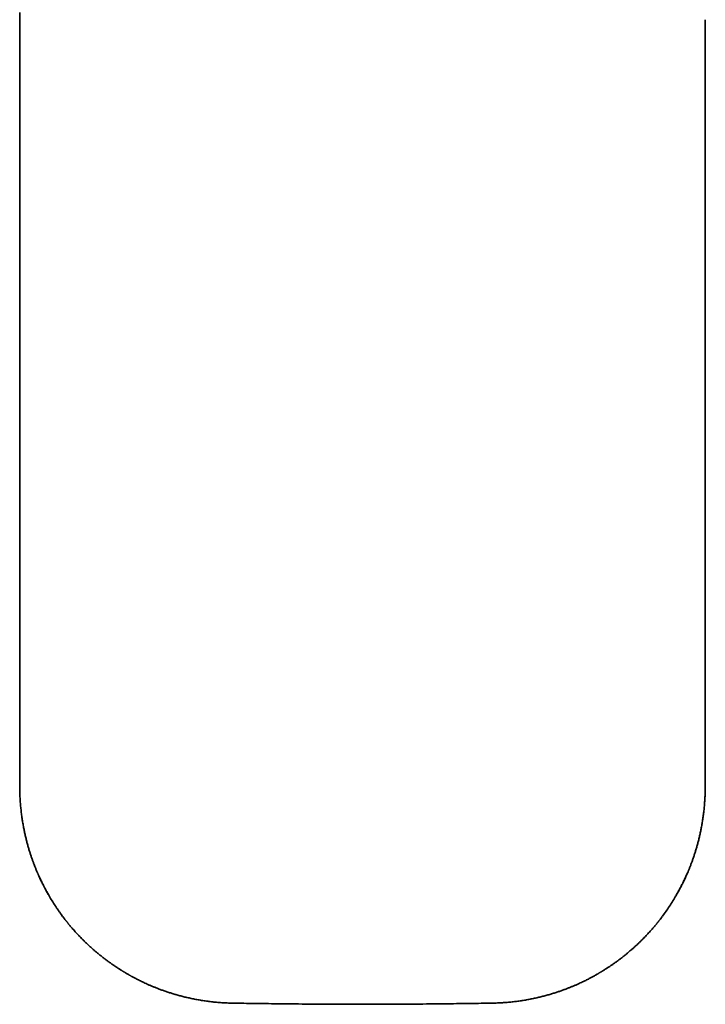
# Model space of a CAD drawing. Header units: millimetres. Extents: x 8 to 765, y 12 to 512.
# Tile 5 of 17: x 377 to 415, y 171 to 226. Entities that reach past the tile are written whole.
import ezdxf

# ---------------------------------------------------------------- set-up
doc = ezdxf.new("R2010")
doc.units = ezdxf.units.MM

msp = doc.modelspace()

# ---------------------------------------------------------------- linework, layer by layer
at = {"color": 7, "linetype": 'Continuous', "lineweight": 35}
for p, q in [((377, 226.159), (377, 225.769)), ((377, 183.416), (377, 225.769)), ((415, 225.769), (415, 183.416)), ((377, 183.416), (377.002, 183.143)), ((414.998, 183.144), (415, 183.416)), ((378.552, 177.356), (378.583, 177.301)), ((413.419, 177.305), (413.363, 177.208)), ((379.382, 176.08), (379.317, 176.168)), ((412.717, 176.214), (412.619, 176.082)), ((388.807, 171.272), (388.807, 171.272)), ((403.193, 171.272), (403.193, 171.272))]:
    msp.add_line(p, q, dxfattribs=at)
for points, knots in [([(377.003, 183.145), (377.004, 183.077), (377.007, 182.907), (377.02, 182.638), (377.039, 182.34), (377.065, 182.051), (377.097, 181.771), (377.133, 181.504), (377.173, 181.25), (377.216, 181.01), (377.262, 180.778), (377.311, 180.555), (377.362, 180.339), (377.416, 180.131), (377.471, 179.932), (377.528, 179.74), (377.585, 179.557), (377.643, 179.382), (377.701, 179.217), (377.758, 179.06), (377.815, 178.91), (377.874, 178.761), (377.934, 178.614), (377.997, 178.468), (378.057, 178.332), (378.115, 178.206), (378.169, 178.09), (378.221, 177.983), (378.269, 177.886), (378.314, 177.798), (378.354, 177.72), (378.39, 177.653), (378.421, 177.595), (378.448, 177.544), (378.473, 177.498), (378.501, 177.448), (378.532, 177.392), (378.561, 177.34), (378.577, 177.31), (378.583, 177.301)], [0, 0, 0, 0, 0.033405, 0.083457, 0.132267, 0.17979, 0.226, 0.270881, 0.31197, 0.351861, 0.390548, 0.42803, 0.464302, 0.499363, 0.533211, 0.565846, 0.597264, 0.627467, 0.655945, 0.68325, 0.709379, 0.734333, 0.761737, 0.787568, 0.811824, 0.834505, 0.85561, 0.874805, 0.89248, 0.908635, 0.92327, 0.935255, 0.945984, 0.955456, 0.963676, 0.971215, 0.983242, 0.994745, 1, 1, 1, 1]), ([(413.363, 177.208), (413.368, 177.215), (413.394, 177.26), (413.44, 177.34), (413.498, 177.445), (413.545, 177.531), (413.582, 177.599), (413.61, 177.653), (413.64, 177.709), (413.672, 177.771), (413.709, 177.843), (413.75, 177.925), (413.797, 178.02), (413.846, 178.123), (413.899, 178.235), (413.954, 178.357), (414.012, 178.488), (414.072, 178.628), (414.132, 178.775), (414.193, 178.929), (414.253, 179.09), (414.314, 179.259), (414.376, 179.437), (414.436, 179.625), (414.495, 179.818), (414.552, 180.015), (414.607, 180.217), (414.659, 180.428), (414.71, 180.646), (414.758, 180.873), (414.802, 181.109), (414.844, 181.352), (414.881, 181.604), (414.914, 181.864), (414.942, 182.13), (414.965, 182.402), (414.982, 182.68), (414.993, 182.928), (414.996, 183.084), (414.997, 183.145)], [0, 0, 0, 0, 0.004111, 0.024818, 0.043849, 0.061215, 0.071286, 0.080726, 0.090682, 0.101867, 0.114282, 0.129591, 0.146432, 0.164805, 0.184709, 0.206145, 0.229112, 0.25361, 0.279638, 0.305791, 0.333325, 0.362241, 0.392536, 0.424211, 0.457265, 0.489691, 0.523341, 0.558213, 0.594304, 0.631614, 0.670138, 0.709873, 0.750814, 0.792953, 0.836279, 0.879973, 0.924772, 0.970641, 1, 1, 1, 1]), ([(414.007, 178.476), (413.996, 178.45), (413.951, 178.346), (413.871, 178.172), (413.796, 178.016), (413.753, 177.928), (413.739, 177.9), (413.725, 177.872), (413.711, 177.844), (413.697, 177.816), (413.649, 177.724), (413.585, 177.602), (413.523, 177.49), (413.502, 177.452)], [0, 0, 0, 0, 0.073193, 0.298265, 0.501965, 0.529032, 0.55619, 0.583438, 0.610777, 0.638207, 0.665728, 0.88425, 1, 1, 1, 1]), ([(378.035, 178.38), (378.074, 178.293), (378.133, 178.161), (378.197, 178.032), (378.219, 177.988)], [0, 0, 0, 0, 0.658499, 1, 1, 1, 1]), ([(378.037, 178.376), (378.039, 178.37), (378.063, 178.316), (378.088, 178.263), (378.111, 178.215)], [0, 0, 0, 0, 0.109303, 1, 1, 1, 1]), ([(378.119, 178.197), (378.137, 178.158), (378.201, 178.018), (378.319, 177.784), (378.471, 177.495), (378.629, 177.216), (378.791, 176.945), (378.93, 176.726), (379.044, 176.555), (379.131, 176.428), (379.218, 176.304), (379.28, 176.218), (379.313, 176.172), (379.317, 176.168)], [0, 0, 0, 0, 0.05458, 0.195264, 0.333619, 0.469563, 0.603018, 0.733912, 0.799545, 0.864489, 0.928736, 0.992278, 1, 1, 1, 1]), ([(412.717, 176.214), (412.719, 176.217), (412.789, 176.311), (412.921, 176.503), (413.113, 176.792), (413.264, 177.035), (413.349, 177.182), (413.376, 177.229)], [0, 0, 0, 0, 0.006818, 0.291187, 0.577937, 0.866924, 1, 1, 1, 1]), ([(379.382, 176.079), (379.396, 176.061), (379.425, 176.022), (379.467, 175.967), (379.505, 175.917), (379.537, 175.876), (379.564, 175.841), (379.587, 175.813), (379.605, 175.79), (379.618, 175.773), (379.63, 175.758), (379.644, 175.741), (379.663, 175.717), (379.687, 175.688), (379.714, 175.655), (379.753, 175.607), (379.807, 175.543), (379.875, 175.462), (379.952, 175.373), (380.037, 175.276), (380.13, 175.173), (380.229, 175.066), (380.33, 174.96), (380.43, 174.856), (380.543, 174.743), (380.668, 174.62), (380.805, 174.491), (380.939, 174.368), (381.069, 174.253), (381.194, 174.144), (381.318, 174.039), (381.445, 173.936), (381.579, 173.829), (381.721, 173.72), (381.87, 173.608), (381.999, 173.514), (382.107, 173.438), (382.191, 173.38), (382.276, 173.323), (382.359, 173.267), (382.436, 173.216), (382.505, 173.172), (382.566, 173.133), (382.617, 173.101), (382.657, 173.076), (382.687, 173.058), (382.707, 173.045), (382.724, 173.035), (382.74, 173.025), (382.76, 173.013), (382.787, 172.996), (382.82, 172.977), (382.856, 172.955), (382.903, 172.927), (382.96, 172.894), (383.021, 172.859), (383.073, 172.83), (383.117, 172.805), (383.16, 172.781), (383.205, 172.756), (383.258, 172.727), (383.322, 172.692), (383.401, 172.651), (383.489, 172.605), (383.588, 172.555), (383.695, 172.501), (383.812, 172.445), (383.939, 172.385), (384.075, 172.323), (384.219, 172.26), (384.371, 172.195), (384.529, 172.13), (384.698, 172.065), (384.876, 171.998), (385.064, 171.931), (385.257, 171.866), (385.457, 171.803), (385.662, 171.742), (385.876, 171.682), (386.099, 171.625), (386.331, 171.569), (386.573, 171.517), (386.824, 171.468), (387.084, 171.423), (387.353, 171.383), (387.629, 171.348), (387.913, 171.319), (388.204, 171.296), (388.503, 171.279), (388.705, 171.274), (388.807, 171.272)], [0, 0, 0, 0, 0.006228, 0.013466, 0.018909, 0.023648, 0.027683, 0.031015, 0.033643, 0.035567, 0.036912, 0.038896, 0.041663, 0.045206, 0.049224, 0.053541, 0.062272, 0.07202, 0.082783, 0.094562, 0.107356, 0.120863, 0.134395, 0.147607, 0.160501, 0.178366, 0.195581, 0.212145, 0.228058, 0.243319, 0.257611, 0.272572, 0.28822, 0.304554, 0.321575, 0.339282, 0.348393, 0.357676, 0.36713, 0.376526, 0.385017, 0.392525, 0.39905, 0.404592, 0.40915, 0.411923, 0.414144, 0.415811, 0.417192, 0.419301, 0.42223, 0.42595, 0.429841, 0.433655, 0.440925, 0.447899, 0.452701, 0.457351, 0.461852, 0.466279, 0.471198, 0.478332, 0.486443, 0.495532, 0.505599, 0.516644, 0.528444, 0.541188, 0.554875, 0.569505, 0.584283, 0.599913, 0.616395, 0.633729, 0.651915, 0.670952, 0.689682, 0.709169, 0.729413, 0.750414, 0.772173, 0.79469, 0.817964, 0.841998, 0.86679, 0.892339, 0.918168, 0.944723, 0.972001, 1, 1, 1, 1]), ([(403.193, 171.272), (403.288, 171.274), (403.475, 171.278), (403.753, 171.293), (404.023, 171.313), (404.286, 171.339), (404.542, 171.369), (404.79, 171.404), (405.039, 171.444), (405.287, 171.489), (405.533, 171.539), (405.771, 171.593), (405.999, 171.649), (406.218, 171.708), (406.428, 171.768), (406.629, 171.83), (406.821, 171.892), (407.004, 171.955), (407.178, 172.018), (407.341, 172.08), (407.495, 172.14), (407.641, 172.2), (407.786, 172.262), (407.927, 172.324), (408.066, 172.387), (408.194, 172.448), (408.312, 172.505), (408.419, 172.558), (408.516, 172.607), (408.602, 172.652), (408.679, 172.693), (408.745, 172.728), (408.8, 172.759), (408.85, 172.786), (408.898, 172.814), (408.949, 172.842), (408.994, 172.868), (409.035, 172.892), (409.071, 172.912), (409.107, 172.933), (409.144, 172.955), (409.181, 172.977), (409.213, 172.997), (409.239, 173.012), (409.257, 173.023), (409.271, 173.032), (409.285, 173.04), (409.301, 173.05), (409.321, 173.063), (409.349, 173.08), (409.386, 173.103), (409.433, 173.133), (409.488, 173.167), (409.546, 173.205), (409.607, 173.245), (409.67, 173.286), (409.736, 173.33), (409.802, 173.375), (409.866, 173.42), (409.958, 173.484), (410.074, 173.567), (410.221, 173.676), (410.369, 173.789), (410.517, 173.905), (410.65, 174.013), (410.77, 174.114), (410.882, 174.209), (410.994, 174.308), (411.109, 174.412), (411.227, 174.521), (411.347, 174.635), (411.469, 174.755), (411.581, 174.868), (411.682, 174.972), (411.771, 175.066), (411.857, 175.16), (411.94, 175.251), (412.015, 175.336), (412.084, 175.415), (412.147, 175.488), (412.204, 175.555), (412.249, 175.61), (412.285, 175.653), (412.312, 175.686), (412.335, 175.714), (412.354, 175.738), (412.368, 175.756), (412.38, 175.771), (412.393, 175.787), (412.41, 175.809), (412.432, 175.836), (412.458, 175.87), (412.491, 175.912), (412.53, 175.962), (412.573, 176.02), (412.604, 176.06), (412.619, 176.081)], [0, 0, 0, 0, 0.0259372, 0.0512577, 0.0759588, 0.1000383, 0.1234941, 0.1463244, 0.1685279, 0.1922273, 0.2151682, 0.2373511, 0.2587763, 0.2794441, 0.2993547, 0.3185083, 0.3369049, 0.3545445, 0.371427, 0.387271, 0.4023844, 0.4167673, 0.4304197, 0.4453041, 0.4592105, 0.4721389, 0.4840894, 0.495062, 0.504887, 0.5137688, 0.5217075, 0.5287032, 0.5341592, 0.5390917, 0.5441694, 0.5494351, 0.5548888, 0.5585614, 0.5623147, 0.5661485, 0.5700629, 0.5740579, 0.5778471, 0.5804265, 0.5823704, 0.5836826, 0.5849795, 0.5867077, 0.5888671, 0.5914577, 0.5957239, 0.6008055, 0.6067025, 0.6134149, 0.6197497, 0.6266716, 0.6340336, 0.6413346, 0.6485332, 0.6556294, 0.6719508, 0.687703, 0.7057133, 0.7229169, 0.7393135, 0.752651, 0.7658259, 0.7794918, 0.793656, 0.8083185, 0.8234794, 0.8391387, 0.8552963, 0.8669703, 0.8788913, 0.8908237, 0.9020474, 0.9125125, 0.9220521, 0.9308598, 0.9389356, 0.9462795, 0.9504373, 0.9543176, 0.9577889, 0.9605481, 0.962583, 0.964015, 0.9658306, 0.9683467, 0.9715632, 0.9754802, 0.9800975, 0.9860778, 0.9929306, 1, 1, 1, 1]), ([(388.807, 171.272), (389.213, 171.265), (390.03, 171.252), (390.847, 171.242), (391.258, 171.237)], [0, 0, 0, 0, 0.496854, 1, 1, 1, 1]), ([(391.258, 171.237), (391.787, 171.231), (392.847, 171.22), (394.428, 171.21), (395.479, 171.208), (396, 171.207)], [0, 0, 0, 0, 0.335121, 0.670405, 1, 1, 1, 1]), ([(396, 171.207), (396.521, 171.208), (397.572, 171.21), (399.153, 171.22), (400.213, 171.231), (400.742, 171.237)], [0, 0, 0, 0, 0.3295735, 0.6648726, 1, 1, 1, 1]), ([(400.742, 171.237), (401.153, 171.242), (401.97, 171.252), (402.787, 171.265), (403.193, 171.272)], [0, 0, 0, 0, 0.503147, 1, 1, 1, 1])]:
    msp.add_open_spline(points, degree=3, knots=knots, dxfattribs=at)

doc.saveas('drawing.dxf')
